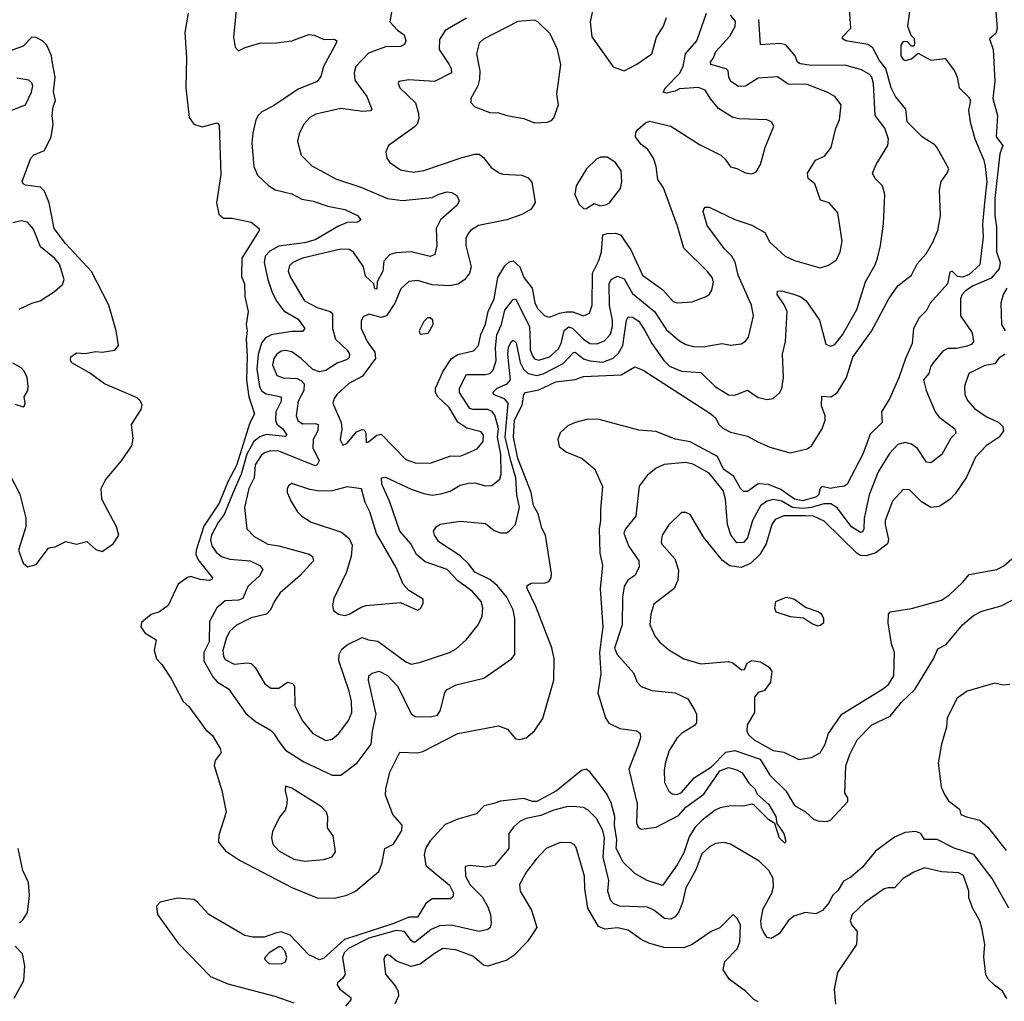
# Model space of a CAD drawing. Extents: x 1839239 to 1929705, y 762242 to 910352.
# Tile 246 of 256: x 1891028 to 1895650, y 834658 to 839265. Entities that reach past the tile are written whole.
import ezdxf

# ---------------------------------------------------------------- set-up
doc = ezdxf.new("R2010")
doc.units = 0

msp = doc.modelspace()

# ---------------------------------------------------------------- linework, layer by layer
at = {"layer": '0CON10XD'}
for points in [[(1891818.8, 839295), (1891802.5, 839205), (1891810.7, 839085), (1891808.4, 838945), (1891823.3, 838805), (1891845, 838774), (1891885, 838761.4), (1891955, 838780), (1891965, 838770), (1891971.7, 838538.3), (1891951.3, 838405), (1891962, 838352), (1891985, 838333.3), (1892025, 838333.1), (1892115, 838314.2), (1892152, 838285), (1892152.5, 838275), (1892070.4, 838145), (1892069.1, 838059.1), (1892083.8, 838025), (1892085.3, 837965), (1892101.1, 837895), (1892091.4, 837835), (1892096.4, 837806.4), (1892090.3, 837765), (1892096.5, 837685), (1892092.3, 837572.3), (1892104.2, 837494.2), (1892130, 837415), (1892108, 837372), (1892045, 837172.7), (1892004.8, 837095.2), (1891964.4, 836995), (1891892.9, 836887.1), (1891856.2, 836775), (1891854.8, 836755), (1891865, 836729.2), (1891932.5, 836645), (1891931.7, 836638.3), (1891916.8, 836633.2), (1891875, 836636.8), (1891831.7, 836651.7), (1891815, 836647.6), (1891771.1, 836615), (1891724.8, 836515.2), (1891685, 836485.7), (1891645, 836473.8), (1891600, 836435), (1891596.7, 836415), (1891615, 836386.5), (1891667.8, 836355), (1891658.9, 836305), (1891669.7, 836265), (1891695, 836238.8), (1891740, 836170), (1891795.2, 836065.2), (1891822.2, 836042.2), (1891901.6, 835931.6), (1891932.5, 835905), (1891969.6, 835845), (1891973.1, 835825), (1891945, 835788.6), (1891941.1, 835765), (1891976.8, 835646.8), (1891997.5, 835545), (1891963, 835437), (1891960.8, 835405), (1891994.7, 835364.7), (1892059.5, 835320.5), (1892305, 835192.3), (1892425, 835143.8), (1892505, 835141.5), (1892563.8, 835156.2), (1892604.7, 835175.3), (1892713.1, 835266.9), (1892727.5, 835302.5), (1892741.9, 835375), (1892782.7, 835395), (1892821.1, 835458.9), (1892822.7, 835485), (1892778.8, 835535), (1892745.5, 835625), (1892746.4, 835655), (1892765, 835733.8), (1892812.5, 835827.5), (1892894.6, 835824.6), (1892920.4, 835829.6), (1893084.6, 835915.4), (1893275, 835951.2), (1893317.5, 835935), (1893355, 835890), (1893375, 835886.2), (1893405, 835894.3), (1893445, 835927.5), (1893484.4, 835985), (1893535.7, 836164.3), (1893536.7, 836265), (1893526.5, 836316.5), (1893450.7, 836510.7), (1893410, 836595), (1893410.5, 836609.5), (1893429.5, 836620.5), (1893495, 836621.4), (1893511.9, 836628.1), (1893522.5, 836645), (1893524.4, 836665), (1893495.6, 836845), (1893478.7, 836878.7), (1893461.5, 836945), (1893440.3, 836985), (1893428.9, 837045), (1893407.6, 837102.4), (1893366.6, 837205), (1893345.5, 837305.5), (1893350.7, 837385), (1893386.2, 837455), (1893394.8, 837505), (1893402.9, 837515), (1893465, 837527.9), (1893545, 837565.9), (1893635, 837576.1), (1893675, 837590.9), (1893851.7, 837598.3), (1893915, 837636), (1893955, 837620.6), (1894272.9, 837415), (1894295.6, 837395), (1894310.5, 837365), (1894328.2, 837348.2), (1894365, 837329.5), (1894445, 837310), (1894493, 837283), (1894549.1, 837259.1), (1894645, 837231.8), (1894725, 837251.2), (1894745.3, 837264.7), (1894795, 837344), (1894809.1, 837385), (1894808.5, 837405), (1894792.3, 837452.3), (1894792.8, 837497.2), (1894835.3, 837494.7), (1894865.8, 837514.2), (1894910, 837585), (1894939.4, 837680.6), (1895026.5, 837803.5), (1895108.1, 837955), (1895150, 838015), (1895214, 838065), (1895241.1, 838118.9), (1895283.8, 838166.2), (1895315, 838220), (1895337.3, 838275), (1895350.9, 838345), (1895346.1, 838463.9), (1895353.3, 838505), (1895382.5, 838545), (1895390, 838565), (1895335, 838663.3), (1895325.6, 838675.6), (1895264.6, 838714.6), (1895194.6, 838784.6), (1895187.8, 838845), (1895139.2, 838905), (1895119.5, 838945), (1895093.3, 839035), (1895063.5, 839073.5), (1895032.6, 839132.6), (1895008.8, 839148.8), (1894905.7, 839165.7), (1894891.2, 839175), (1894890, 839185), (1894930, 839225), (1894922.5, 839335)], [(1895605.4, 839364.6), (1895617.1, 839222.9), (1895609.8, 839200.2), (1895580.8, 839175), (1895598.2, 839125), (1895605.2, 838975), (1895596.8, 838895), (1895617.6, 838815), (1895611.2, 838715), (1895643.4, 838675), (1895628.3, 838635), (1895604.9, 838425), (1895605.9, 838345), (1895613.2, 838293.2), (1895613.5, 838175), (1895630.9, 838125), (1895626.3, 838095), (1895587.8, 838052.2), (1895504.4, 838015), (1895468.4, 837991.6), (1895452.5, 837975), (1895444.5, 837955), (1895444.5, 837875), (1895498.5, 837795), (1895506, 837754), (1895497.3, 837742.7), (1895475, 837733.3), (1895425, 837721.6), (1895385, 837721.2), (1895360.7, 837709.3), (1895316.7, 837655), (1895303.5, 837635), (1895296.2, 837605), (1895270, 837575), (1895282.8, 837525), (1895325.4, 837425), (1895345, 837400), (1895417.1, 837345), (1895422, 837325), (1895399.6, 837300.4), (1895356.5, 837223.5), (1895305, 837185.6), (1895285, 837188.6), (1895241.9, 837251.9), (1895215, 837272), (1895185, 837280), (1895149.5, 837270.5), (1895110.6, 837229.4), (1895057.7, 837142.3), (1895015.6, 837034.4), (1894991.4, 836925), (1894991.1, 836875), (1894985, 836861.9), (1894975, 836858.8), (1894933, 836885), (1894865, 836974.1), (1894835, 836993), (1894803.2, 836993.2), (1894745.1, 836974.9), (1894705, 836970.1), (1894656, 836976), (1894605, 837004.9), (1894565, 837013), (1894535, 837004.4), (1894505, 836982.9), (1894468, 836915), (1894445, 836833.5), (1894425, 836811.5), (1894395, 836810), (1894367, 836847), (1894351.2, 836895), (1894340.7, 837015), (1894329.8, 837055), (1894265, 837135.9), (1894214.1, 837164.1), (1894188.2, 837178.2), (1894155.8, 837185.8), (1894052.6, 837177.4), (1894015, 837159.2), (1893973.8, 837126.2), (1893935.6, 837075), (1893919.6, 836935), (1893871.4, 836875), (1893864.4, 836855), (1893886.1, 836795), (1893933.9, 836725), (1893936.7, 836695), (1893915, 836655.5), (1893883.4, 836635), (1893865.3, 836605), (1893857.1, 836555), (1893856.2, 836425), (1893819.6, 836315), (1893833.1, 836285), (1893910.1, 836200.1), (1893926.9, 836155), (1893944.6, 836134.6), (1893995, 836116.4), (1894105.2, 836105.2), (1894165, 836076.8), (1894197, 836023)], [(1895214.5, 839375.5), (1895196, 839235), (1895211.7, 839191.7), (1895227, 839177), (1895228.3, 839151.7), (1895225, 839140), (1895215, 839140), (1895195, 839161.2), (1895175, 839162), (1895164.4, 839145), (1895164.4, 839095), (1895175, 839077.5), (1895185, 839073.3), (1895215, 839081.2), (1895245, 839107.5), (1895305, 839074.2), (1895372.3, 839082.3), (1895416, 839025), (1895428.8, 838995), (1895437.5, 838945), (1895482.7, 838902.7), (1895490.8, 838885), (1895481.4, 838838.6), (1895489.4, 838785), (1895511.2, 838705), (1895554.3, 838605), (1895560.3, 838575), (1895567.5, 838505), (1895558.6, 838421.4)], [(1892045.6, 839325), (1892032.3, 839182.3), (1892040, 839135), (1892055, 839118), (1892085.6, 839134.4), (1892155, 839154.4), (1892234.2, 839155.8), (1892305, 839165.5), (1892385, 839195.7), (1892412.3, 839192.3), (1892455, 839172), (1892505, 839173.3), (1892516.2, 839165), (1892513.8, 839155), (1892454.3, 839045.7), (1892441.7, 838998.3), (1892423.8, 838975), (1892335, 838938.8), (1892218.8, 838861.2), (1892165, 838832.3), (1892147.1, 838815), (1892136.2, 838795), (1892121.8, 838731.8), (1892118.1, 838685), (1892126.9, 838575), (1892144.2, 838535), (1892196.1, 838486.1), (1892226.6, 838466.6), (1892305, 838447.8), (1892352, 838422), (1892405, 838413.8), (1892475, 838389.3), (1892555, 838374), (1892613.8, 838345), (1892630, 838325), (1892615, 838314.2), (1892565, 838312.3), (1892525, 838295.8), (1892415, 838231.2), (1892365, 838218), (1892245, 838202), (1892202, 838178), (1892180.9, 838155), (1892175.8, 838125), (1892193, 838045), (1892213.5, 837985), (1892235, 837942.9), (1892267.9, 837897.9), (1892335, 837859.1), (1892367.1, 837815), (1892355, 837801.2), (1892305, 837801), (1892208.9, 837785), (1892180.3, 837769.7), (1892162.6, 837747.4), (1892147, 837693), (1892141.2, 837625), (1892153.8, 837543.8), (1892163.3, 837523.3), (1892185, 837508.3), (1892255.5, 837495), (1892255.2, 837475), (1892231, 837425), (1892229.1, 837385), (1892235.8, 837365.8), (1892263.3, 837345), (1892281.8, 837315), (1892275, 837308.2), (1892185, 837318.7), (1892155, 837307.8), (1892126.7, 837285), (1892093.5, 837225), (1892068, 837132), (1892027.9, 837042.1), (1891987.2, 836942.8), (1891959, 836905), (1891928.3, 836845), (1891923.7, 836823.7), (1891930.6, 836795), (1891950.8, 836765), (1891975.6, 836745), (1892015, 836733.3), (1892110, 836725), (1892155, 836703.3), (1892168.9, 836685), (1892153.1, 836655), (1892098.2, 836605), (1892075, 836548.2), (1892055, 836540), (1891992.5, 836537.5), (1891953.6, 836505), (1891919.2, 836440.8), (1891918.1, 836345), (1891892, 836295), (1891892.2, 836255), (1891935, 836180.6), (1891955, 836156.6), (1892008.5, 836125), (1892089.3, 836009.3), (1892135, 835971.8), (1892205, 835930.6), (1892222.9, 835912.9), (1892241.2, 835881.2), (1892276, 835836), (1892361.4, 835781.4), (1892495, 835719.7), (1892535, 835718.5), (1892612.8, 835777.2), (1892677.8, 835865), (1892683.5, 835925), (1892702.1, 836005), (1892664.6, 836165.4), (1892667.5, 836185), (1892682.4, 836197.6), (1892715, 836207.5), (1892755, 836186.6), (1892802.4, 836135), (1892865, 836006.5), (1892885, 835994.8), (1892955, 835993.5), (1892989.2, 836000.8), (1893003.8, 836025), (1893023.3, 836106.7), (1893035, 836121.9), (1893077.6, 836142.4), (1893207.5, 836175), (1893336.7, 836265), (1893352, 836285), (1893352, 836455), (1893344.7, 836495), (1893315.2, 836555), (1893269.9, 836609.9), (1893235, 836638.1), (1893165, 836672.6), (1893138.3, 836708.3), (1893095, 836749.1), (1892995.8, 836815), (1892975.8, 836845), (1892971.2, 836865), (1892983.3, 836885), (1893002.4, 836897.6), (1893095, 836911.8), (1893215, 836900.9), (1893255, 836867.5), (1893285, 836856.5), (1893313.2, 836856.8), (1893326.4, 836863.6), (1893355, 836896.2), (1893374.1, 836975), (1893361.7, 837035), (1893356.5, 837115), (1893333.3, 837195), (1893307.6, 837305), (1893321.5, 837465), (1893304.2, 837485), (1893254.8, 837504.8), (1893248.9, 837515), (1893269.6, 837535), (1893316.6, 837555), (1893331.6, 837575), (1893319, 837695), (1893323.1, 837726.9), (1893335, 837753.5), (1893345, 837760), (1893358, 837748), (1893376.6, 837656.6), (1893393.7, 837625), (1893415, 837604.9), (1893455, 837594.8), (1893485, 837602.1), (1893578.9, 837651.1), (1893627.4, 837702.6), (1893635, 837704.1), (1893675, 837672.4), (1893705, 837663.4), (1893765, 837658.1), (1893813.7, 837676.3), (1893839.7, 837700.3), (1893859.3, 837735), (1893875.8, 837854.2), (1893885, 837870), (1893905, 837868.9), (1893935, 837850), (1893963.5, 837803.5), (1893995, 837745.4), (1894051.8, 837665), (1894078.5, 837638.5), (1894135, 837615.7), (1894225, 837608.9), (1894293, 837543), (1894355, 837503.8), (1894385, 837503.3), (1894445, 837525.6), (1894495, 837491.9), (1894537.3, 837482.7), (1894565, 837486.2), (1894595.6, 837514.4), (1894606.4, 837533.6), (1894613.9, 837586.1), (1894608.9, 837695), (1894622.4, 837755), (1894631.1, 837895), (1894617.1, 837927.1), (1894584.4, 837975), (1894585, 837990), (1894605, 837991.9), (1894665, 837975.5), (1894695, 837963.5), (1894720, 837945), (1894782.7, 837855), (1894812.3, 837742.3), (1894835, 837732), (1894855, 837740.8), (1894890.4, 837785), (1894957.8, 837905), (1894999.2, 838035), (1895044.4, 838115), (1895054.1, 838145.9), (1895069.1, 838205), (1895082.6, 838307.4), (1895089.4, 838445), (1895077.5, 838485), (1895041.7, 838521.7), (1895031.4, 838545), (1895048.1, 838585), (1895102.5, 838675), (1895106.4, 838703.6), (1895088.5, 838755), (1895044.4, 838814.4), (1895036.5, 838965), (1895027.4, 838995), (1895015, 839009.6), (1894979.3, 839029.3), (1894901.5, 839051.5), (1894745, 839050), (1894691.7, 839058.3), (1894680, 839065), (1894667.5, 839095), (1894625, 839147.4), (1894595, 839153.3), (1894505, 839146.7), (1894498.1, 839265)], [(1892775, 839310), (1892766, 839255), (1892801.1, 839215), (1892832.9, 839192.9), (1892840, 839165), (1892835, 839148.8), (1892815, 839139.5), (1892745, 839138), (1892665, 839107.3), (1892606.4, 839045), (1892598.1, 839015), (1892601.4, 838981.4), (1892657.3, 838905), (1892681.2, 838845), (1892675, 838836.7), (1892636.9, 838833.1), (1892535, 838847.4), (1892418.8, 838821.2), (1892390, 838805), (1892361.9, 838775), (1892340.2, 838729.8), (1892332.2, 838695), (1892348.7, 838628.7), (1892398.8, 838578.8), (1892515, 838516.4), (1892629, 838479), (1892755, 838425.8), (1892825, 838416.8), (1892965, 838429.6), (1892995, 838445.5), (1893035, 838456.4), (1893055, 838453.1), (1893079.3, 838439.3), (1893090.8, 838415), (1893081.4, 838395), (1893004.1, 838325.9), (1892982.7, 838285), (1892986.8, 838205), (1892977, 838163), (1892955, 838152.9), (1892865, 838174.8), (1892795, 838171.1), (1892765, 838162.7), (1892737.9, 838132.1), (1892733.1, 838085), (1892705.7, 838035), (1892705, 838000.8), (1892695, 838001.2), (1892690, 838025), (1892651.2, 838061.2), (1892641.1, 838105), (1892595, 838173.3), (1892575, 838186.2), (1892535, 838187.8), (1892355.9, 838145.9), (1892310, 838125), (1892295, 838110.6), (1892288.9, 838085), (1892297.3, 838057.3), (1892365, 837944.6), (1892425, 837914.1), (1892485, 837895.2), (1892495.9, 837885.9), (1892495.6, 837815.6), (1892510, 837765), (1892565, 837713.9), (1892576.6, 837695), (1892575, 837680), (1892565, 837670.3), (1892517.7, 837652.3), (1892465, 837618.1), (1892435, 837611.4), (1892403.4, 837623.4), (1892350, 837675), (1892305, 837705.9), (1892275, 837712), (1892255, 837708.9), (1892235, 837695.5), (1892221.1, 837675), (1892215.3, 837645), (1892235.3, 837595.3), (1892265, 837584.7), (1892330.8, 837580.8), (1892350.5, 837570.5), (1892363.2, 837555), (1892362.3, 837525), (1892335, 837474.2), (1892325.3, 837405), (1892334, 837384), (1892355, 837368.2), (1892415, 837370), (1892429.1, 837365), (1892428, 837335), (1892405.5, 837294.5)], [(1892955, 837183.8), (1893052.2, 837217.8), (1893095, 837215.6), (1893118.8, 837225), (1893175, 837251.4), (1893204.4, 837285), (1893205.5, 837314.5), (1893195, 837330), (1893127.5, 837347.5), (1893085.2, 837375.2), (1893044.1, 837444.1), (1892990.2, 837495), (1892980.2, 837515), (1892979.7, 837535), (1893015.2, 837615), (1893054.6, 837675.4), (1893085, 837693.5), (1893158.6, 837711.4), (1893182.2, 837735), (1893192.6, 837787.4), (1893215.3, 837835.3), (1893226.4, 837895), (1893254.7, 837955), (1893272.6, 838055), (1893305, 838110), (1893325, 838128.9), (1893345, 838133.8), (1893375.6, 838105), (1893394.2, 838055), (1893434.4, 838005), (1893446, 837936), (1893459.4, 837909.4), (1893493.6, 837875), (1893515, 837868.2), (1893561.9, 837888.1), (1893595, 837894.1), (1893625, 837893.7), (1893675, 837875.5), (1893702.9, 837887.1), (1893714.7, 837925), (1893717.1, 838075), (1893746.8, 838135), (1893759, 838175), (1893765, 838254.3), (1893785, 838262), (1893825, 838263.3), (1893848.6, 838255), (1893896.9, 838185), (1893951.1, 838065), (1894046.4, 837996.4), (1894095, 837942.5), (1894115, 837935.6), (1894185, 837940.8), (1894250, 837965), (1894265, 837975.6), (1894277.1, 837995), (1894284.5, 838035), (1894279.1, 838055), (1894255.6, 838085), (1894145, 838192), (1894116, 838296), (1894049.5, 838475), (1894023.2, 838515), (1894015.4, 838575), (1894002.9, 838615), (1893977.3, 838655), (1893945, 838679.6), (1893918.2, 838715), (1893920, 838735), (1893930.2, 838749.8), (1893965, 838780.5), (1893985, 838788.2), (1894085, 838764.5), (1894219.5, 838679.5), (1894318.8, 838628.8), (1894340.3, 838610.3), (1894365, 838573.8), (1894395, 838566.7), (1894435, 838546.2), (1894465, 838541.2), (1894485, 838550), (1894505.6, 838584.4), (1894526.9, 838665), (1894568, 838765), (1894556.7, 838785), (1894535, 838794), (1894405, 838799.4), (1894375, 838805.6), (1894308.6, 838848.6), (1894272.2, 838892.2), (1894245, 838933.8), (1894215, 838946.9), (1894125, 838940.4), (1894105, 838929.4), (1894065, 838920.5), (1894048.8, 838925), (1894059.5, 838945), (1894125, 839012.2), (1894142.1, 839045), (1894153.3, 839105), (1894206.7, 839165), (1894252.5, 839295)], [(1893721.7, 839328.3), (1893706.2, 839255), (1893713.8, 839185), (1893813.4, 839043.4), (1893865, 839024.4)], [(1892405.5, 837294.5), (1892404.8, 837255), (1892434.5, 837195), (1892425, 837175.3), (1892415, 837170.4), (1892245, 837240), (1892205, 837241.4), (1892177.5, 837232.5), (1892160.8, 837219.2), (1892133.9, 837175), (1892128.4, 837115), (1892103.7, 837065), (1892083.6, 836975), (1892094.4, 836875), (1892128.8, 836838.8), (1892192.8, 836802.8), (1892245, 836796), (1892386.3, 836756.3), (1892403.1, 836745), (1892406.7, 836725), (1892345, 836656.7), (1892250.9, 836575), (1892223.6, 836536.4), (1892205.4, 836495), (1892186.2, 836475), (1892115, 836457.5), (1892046.1, 836423.9), (1892015, 836395.5), (1891999.3, 836365), (1891982.2, 836305), (1891985, 836276.7), (1891992.6, 836262.6), (1892035, 836240.9), (1892095, 836246.4), (1892115, 836242.7), (1892133.9, 836225), (1892178.6, 836148.6), (1892207.1, 836127.1), (1892245, 836128.2), (1892285, 836155.6), (1892310, 836150), (1892318.2, 836135), (1892319.1, 836045), (1892355, 835974), (1892404, 835915), (1892465, 835881.9), (1892495, 835887.5), (1892526, 835915), (1892572, 835975), (1892587.4, 836012.6), (1892585.6, 836064.4), (1892575, 836113.3), (1892526.2, 836256.2), (1892528.4, 836285), (1892539.7, 836310.3), (1892565, 836330.7), (1892635, 836366), (1892665, 836354.7), (1892708.8, 836348.8), (1892780.5, 836295), (1892840.6, 836250.6), (1892865, 836240.4), (1892905, 836247.3), (1893045, 836294.5), (1893077.3, 836312.7), (1893125, 836355.7), (1893180.6, 836425), (1893199.1, 836465), (1893202.1, 836505), (1893194.5, 836535), (1893152.4, 836582.4), (1893085, 836631.4), (1893035, 836684.2), (1892931, 836721), (1892890.9, 836755), (1892864.1, 836804.1), (1892811.8, 836865), (1892763.3, 837005), (1892727.9, 837085), (1892725.7, 837114.3), (1892745, 837118.5), (1892865, 837061.8), (1892925, 837041.1), (1892965, 837034), (1893005, 837039.6), (1893048, 837052), (1893095, 837080.4), (1893135, 837090), (1893165, 837091.1), (1893215, 837076.9), (1893245, 837078.2), (1893282.2, 837107.8), (1893288.2, 837131.8), (1893286.4, 837225), (1893271.6, 837305), (1893275.7, 837345.7), (1893258.6, 837408.6), (1893245.7, 837425.7), (1893225.2, 837435.2), (1893155.2, 837435.2), (1893140.4, 837440.4), (1893092.7, 837515), (1893092.4, 837535), (1893125, 837600), (1893215, 837599), (1893235.5, 837604.5), (1893250.2, 837619.8), (1893264.8, 837665), (1893261.7, 837725), (1893267.7, 837785), (1893289.5, 837835), (1893305, 837901.5), (1893345, 837951.9), (1893355, 837954), (1893420.7, 837825), (1893424, 837744), (1893423.9, 837715), (1893435, 837686.4), (1893445, 837673.5), (1893465, 837666.3), (1893515, 837681.9), (1893555, 837718.8), (1893570.2, 837745), (1893583.9, 837806.1), (1893605, 837823.9), (1893625, 837815.7), (1893675, 837764.8), (1893705, 837745.2), (1893737.1, 837742.9), (1893773.1, 837756.9), (1893801.5, 837788.5), (1893811.1, 837825), (1893810.8, 837855), (1893796.2, 837923.8), (1893794.8, 838025), (1893805, 838045.6), (1893835, 838061.1), (1893865, 838048.4), (1893905, 837980), (1894007.2, 837895), (1894065, 837809.2), (1894125, 837756.9), (1894155, 837740.4), (1894190.9, 837730.9), (1894235, 837728.9), (1894325, 837745.7), (1894365, 837738), (1894415, 837743.8), (1894435, 837756.2), (1894448.6, 837775), (1894461.5, 837828.5), (1894473.3, 837875), (1894463.3, 837925), (1894400.8, 838065), (1894386.9, 838126.9), (1894371.2, 838155), (1894335, 838191.6), (1894255, 838299.2), (1894236.9, 838365), (1894239.2, 838375), (1894245.8, 838384.2), (1894265, 838385.6), (1894385, 838326.8), (1894465, 838301.1), (1894526, 838266), (1894549.9, 838219.9), (1894622, 838155), (1894665, 838134.5), (1894785, 838100.8), (1894825, 838112), (1894863, 838137), (1894880, 838175), (1894888.9, 838225), (1894868.9, 838358.9), (1894828, 838405), (1894787.3, 838417.3), (1894760.6, 838495), (1894729.5, 838519.5), (1894726, 838545), (1894764.2, 838605), (1894806.4, 838623.6), (1894837.5, 838665), (1894859.4, 838755), (1894877.1, 838795), (1894884.2, 838865), (1894855, 838904), (1894822.4, 838922.4), (1894725, 838961.1), (1894635, 838962.5), (1894585, 838996.9), (1894495, 838990.9), (1894435, 838952.9), (1894401.5, 838951.5), (1894366.7, 838975), (1894356.5, 838995), (1894353.3, 839025), (1894345, 839034.4), (1894272.7, 839055), (1894270.3, 839065), (1894285.3, 839085), (1894296.3, 839115), (1894362, 839188), (1894386.8, 839233.2), (1894387.9, 839257.9), (1894365, 839286)], [(1893125, 839271.4), (1893025, 839214.4), (1892998.6, 839171.4), (1892996.5, 839125), (1893043.9, 839055), (1893053.8, 839035), (1893054.4, 839015), (1892975, 838974.3), (1892855, 838982.5), (1892807.5, 838975), (1892804, 838965), (1892812, 838945), (1892885.6, 838875), (1892900, 838825), (1892901.1, 838798.9), (1892893.2, 838775), (1892880, 838760), (1892758.8, 838675), (1892746, 838645), (1892750.8, 838615), (1892766, 838595), (1892815, 838560.6), (1892875, 838548.5), (1892925, 838557.1), (1893105, 838617.7), (1893165, 838633.6), (1893185, 838633.3), (1893205, 838618.6), (1893241.7, 838571.7), (1893275, 838547.5), (1893295, 838540), (1893385, 838535.5), (1893415, 838522.9), (1893432.6, 838502.6)], [(1893445, 838781.2), (1893505, 838783.8), (1893525, 838791.2), (1893535.7, 838804.3), (1893557.1, 838865), (1893549.2, 838915), (1893568.1, 839055), (1893552.5, 839125), (1893518.3, 839198.3), (1893460, 839255), (1893445, 839262.5), (1893366.4, 839256.4), (1893205, 839173.3), (1893185, 839154), (1893172.7, 839105), (1893187.8, 839025), (1893186.7, 838985), (1893178.8, 838955), (1893145.7, 838895), (1893145.8, 838875.8), (1893165, 838856), (1893235, 838828.9), (1893275, 838827.5), (1893314.5, 838814.5), (1893395, 838801.1), (1893445, 838781.2)], [(1893865, 839024.4), (1893925, 839055.4), (1893995.7, 839105), (1894016.8, 839183.2), (1894050, 839235), (1894064, 839275)], [(1890978.9, 837135), (1891028.5, 837038.5), (1891057, 836925), (1891056.7, 836885), (1891022.1, 836775), (1891044, 836714), (1891065, 836697.1), (1891105, 836708), (1891162.5, 836785), (1891172, 836788), (1891195, 836791.2), (1891245, 836815.6), (1891295, 836802.7), (1891343.6, 836816.4), (1891385, 836778.4), (1891415, 836768.9), (1891466.2, 836805), (1891493.1, 836845), (1891481.6, 836885), (1891413.1, 837015), (1891410, 837065), (1891430, 837105), (1891505.3, 837195), (1891554.5, 837265.5), (1891560.9, 837299.1), (1891553.2, 837365), (1891598.7, 837435), (1891603.5, 837455), (1891595.5, 837475), (1891579.9, 837489.9), (1891425.7, 837555.7), (1891355, 837607.9), (1891272, 837655), (1891266.2, 837665), (1891268.3, 837681.7), (1891295, 837702), (1891335, 837698.1), (1891385, 837707.8), (1891415.5, 837704.5), (1891475, 837714.3), (1891491.1, 837735), (1891480.9, 837805), (1891446.7, 837925), (1891365, 838083.4), (1891243.1, 838215), (1891190, 838285), (1891165.6, 838405.6), (1891145, 838460.6), (1891125, 838479.5), (1891055, 838488.8), (1891044.1, 838494.1), (1891040, 838505), (1891080, 838615), (1891095, 838630), (1891145, 838650.8), (1891175.8, 838715), (1891185.6, 838775), (1891179.6, 838815), (1891184.7, 838855), (1891196, 838885), (1891186.1, 838926.1), (1891194.5, 838995), (1891180, 839070), (1891177.3, 839095), (1891155.9, 839145.9), (1891135.4, 839165.4), (1891105, 839181.9), (1891085, 839182.1), (1891045, 839140), (1890985, 839118)], [(1890975, 838834.4), (1891055, 838865.7), (1891083.5, 838925), (1891089.4, 838955), (1891085, 838968.8), (1891070.7, 838980.7), (1891015, 838990.9)], [(1893685, 838376.7), (1893695, 838383.8), (1893725, 838402.5), (1893755, 838391.5), (1893783.2, 838396.8), (1893796, 838405), (1893847.6, 838472.4), (1893854.4, 838505), (1893851.1, 838555), (1893825.6, 838595), (1893785, 838619.6), (1893755, 838619.2), (1893735, 838610), (1893689.1, 838565), (1893640, 838485), (1893634.3, 838445), (1893655, 838397.5), (1893675, 838378.8), (1893685, 838376.7)], [(1893432.6, 838502.6), (1893447.2, 838407.2), (1893429.7, 838375), (1893385, 838350), (1893315, 838326), (1893181.3, 838298.7), (1893144.7, 838275.3), (1893131.1, 838258.9), (1893122.5, 838237.5), (1893122.1, 838205), (1893147.5, 838105), (1893139.2, 838075), (1893115.9, 838044.1), (1893085, 838023.3), (1893045, 838015.7), (1892965, 838019.7), (1892895, 838040), (1892855, 838036.4), (1892817.7, 838002.3), (1892789.7, 837935), (1892750.5, 837875), (1892725, 837867.6), (1892666.5, 837883.5), (1892640.3, 837869.7), (1892630.6, 837849.4), (1892630.5, 837815), (1892659.6, 837755), (1892695.8, 837705), (1892697.5, 837675), (1892637.9, 837592.1), (1892573.2, 837556.8), (1892517.1, 837505), (1892503.7, 837486.3), (1892498.1, 837465), (1892536.7, 837375), (1892540, 837345), (1892532.5, 837292.5), (1892545, 837267.5), (1892565, 837276.7), (1892609.4, 837330.6), (1892635, 837342), (1892645, 837339.2), (1892652.9, 837325), (1892655, 837281.2), (1892665, 837282.9), (1892705, 837315.6), (1892725, 837318.9), (1892840.5, 837200.5), (1892885, 837184.7), (1892955, 837183.8)], [(1895558.6, 838421.4), (1895548, 838305), (1895550.7, 838245), (1895535.4, 838115), (1895485, 838069.1), (1895455, 838055.8), (1895429.7, 838059.7), (1895405, 838084), (1895395, 838080), (1895382.7, 838025), (1895302.2, 837935), (1895285, 837900), (1895250, 837865), (1895223.8, 837815), (1895218, 837745), (1895185.5, 837674.5), (1895155, 837583.3), (1895111.2, 837485), (1895073.3, 837425), (1895076.7, 837375), (1895020.9, 837319.1), (1894985.5, 837225), (1894912.5, 837085), (1894900, 837075), (1894855, 837069.3), (1894833.9, 837063.9), (1894795, 837074), (1894785.2, 837064.8), (1894778.1, 837035), (1894768.1, 837025), (1894705, 837006.2), (1894665, 837014.1), (1894600.5, 837060.5), (1894542.7, 837082.7), (1894495, 837086.4), (1894445, 837051.1), (1894425, 837050.6), (1894411.1, 837065), (1894380.9, 837120.9), (1894331.4, 837155), (1894304.4, 837214.4), (1894175, 837283.8), (1894105, 837296.5), (1894015, 837332.7), (1893935, 837338.6), (1893747.9, 837387.9), (1893695, 837389.7), (1893635, 837374.7), (1893601.5, 837358.5), (1893564.7, 837325.3), (1893554.5, 837295), (1893560.9, 837260.9), (1893594.2, 837235), (1893638.3, 837218.3), (1893668.9, 837205), (1893727.8, 837155), (1893763.4, 837073.4), (1893753.8, 836966.2), (1893755.2, 836915), (1893747.9, 836875), (1893750.7, 836760.7), (1893764.5, 836704.5), (1893753.4, 836593.4), (1893764.7, 836414.7), (1893750.4, 836295), (1893755.9, 836195), (1893742.4, 836105), (1893778.5, 835988.5), (1893793.2, 835963.2), (1893845, 835937.8), (1893925, 835927.1), (1893940.8, 835915), (1893941.9, 835895), (1893930, 835855), (1893887, 835747), (1893925.8, 835585), (1893922.8, 835495), (1893931.5, 835475), (1893945, 835465.6), (1894015, 835475.3), (1894120, 835530), (1894155, 835569.1), (1894239.6, 835630.4), (1894315, 835739), (1894355.9, 835755.9), (1894394.4, 835744.4), (1894419.7, 835729.7), (1894450.9, 835680.9), (1894478.6, 835655), (1894490.6, 835630.6), (1894545, 835581.5), (1894577.9, 835525), (1894581.7, 835491.7), (1894615, 835446), (1894625, 835410), (1894619.5, 835400.5), (1894595, 835424), (1894573, 835493), (1894545, 835510), (1894475, 835580), (1894465, 835583.8), (1894425, 835574.3), (1894365, 835575.6), (1894315.8, 835565.8), (1894292.5, 835555), (1894231.9, 835508.1), (1894196.8, 835473.2), (1894170.9, 835429.1), (1894145.3, 835355), (1894115, 835298.9), (1894045, 835201.9), (1893973.3, 835225), (1893915, 835257.5), (1893861.4, 835311.4), (1893828.3, 835375), (1893830.8, 835415), (1893819.6, 835485), (1893821.5, 835525), (1893805, 835588.9), (1893785, 835628.9), (1893751.8, 835675), (1893705, 835734.4), (1893687.3, 835747.3), (1893665, 835740.9), (1893547.2, 835645), (1893455, 835596), (1893435, 835595.6), (1893395, 835609.1), (1893285, 835596.7), (1893253, 835587), (1893208.8, 835575), (1893171.7, 835538.3), (1893085, 835513.1), (1893025, 835487.1), (1892955, 835410.5), (1892932.2, 835375), (1892926, 835345), (1892933.9, 835295), (1893045, 835203.3), (1893064.4, 835165), (1893061.1, 835148.9), (1893050.6, 835139.4), (1892965, 835138.2), (1892935, 835116.7), (1892895, 835052.5), (1892855, 835052.2), (1892785, 835023.2), (1892552.3, 834947.7), (1892455, 834860.9), (1892435, 834852.9), (1892385, 834875.4), (1892298, 834968), (1892255.8, 834984.2), (1892228.3, 834978.3), (1892175, 834959.6), (1892121.8, 834958.2), (1892085, 834966), (1891915.3, 835065), (1891861.6, 835125), (1891845, 835135.1), (1891768.3, 835141.7), (1891686.7, 835123.3), (1891670, 835105), (1891675.4, 835065), (1891771.2, 834931.2), (1891924.2, 834774.2), (1892005, 834740.4), (1892225, 834681.8), (1892315, 834651.5)], [(1891025, 837905.6), (1891085, 837934.3), (1891123.3, 837945), (1891191.1, 837988.9), (1891228.3, 838021.7), (1891237.1, 838045), (1891215, 838116.9), (1891191.5, 838145), (1891125, 838199.5), (1891092.3, 838282.3), (1891064.7, 838314.7), (1891035, 838321.1), (1890995, 838311.2)], [(1895661.2, 838005), (1895645.3, 837974.7), (1895634.5, 837935), (1895636.8, 837835), (1895653.8, 837803.8)], [(1892908.3, 837788.3), (1892945, 837793.3), (1892968.8, 837835), (1892967.5, 837855), (1892955, 837866.2), (1892942.5, 837865), (1892925, 837848.8), (1892903.8, 837805), (1892908.3, 837788.3)], [(1895653.6, 837695), (1895624, 837676), (1895605, 837649.4), (1895558.9, 837641.1), (1895484, 837605), (1895463.6, 837545), (1895464.5, 837505.5), (1895477.5, 837477.5), (1895509.9, 837439.9), (1895565, 837402.5), (1895624.7, 837374.7), (1895642.5, 837355), (1895646.7, 837335), (1895625.6, 837305), (1895565, 837264.6), (1895515, 837211.1), (1895472.3, 837117.7), (1895420.1, 837039.9), (1895395, 837012.5), (1895345, 836980.4), (1895305.3, 836975.3), (1895261.9, 837001.9), (1895205, 837058.6), (1895175, 837060), (1895125, 837005.7), (1895090.6, 836915), (1895090, 836895), (1895106.4, 836825), (1895101.5, 836805), (1895046.8, 836763.2), (1895001.3, 836748.7), (1894975, 836749.7), (1894959, 836759), (1894805, 836910.6), (1894754.8, 836934.8), (1894716, 836936), (1894615, 836935.6), (1894575, 836919.3), (1894559.4, 836895), (1894532.1, 836805), (1894502.5, 836755), (1894458.1, 836711.9), (1894415, 836693.4), (1894361.9, 836701.9), (1894326.7, 836726.7), (1894239.2, 836835), (1894175, 836942.5), (1894155, 836952), (1894135, 836951.2), (1894075, 836894.2), (1894044.4, 836845), (1894038.9, 836815), (1894043.1, 836803.1), (1894103.8, 836733.8), (1894121.1, 836681.1), (1894118.2, 836635), (1894100, 836595), (1894005, 836521.2), (1893990, 836475), (1893985.6, 836425), (1894010.7, 836370.7), (1894032, 836345), (1894075, 836308.1), (1894146, 836265), (1894225, 836241.8), (1894355, 836253.3), (1894375, 836246.6), (1894416.6, 836213.4), (1894430, 836215), (1894442.3, 836245), (1894465, 836258), (1894505, 836250.4), (1894546.7, 836226.7), (1894558.5, 836205), (1894552.1, 836155), (1894525, 836116.9), (1894495, 836107.5), (1894477.9, 836085), (1894477.1, 836012.9), (1894443.1, 835955), (1894440.8, 835925), (1894448.7, 835908.7), (1894475.7, 835885), (1894565, 835835.6), (1894615, 835826.9), (1894685, 835792.5), (1894745, 835802.7), (1894785, 835823.5), (1894809.1, 835865), (1894825.5, 835915), (1894887.1, 836005), (1895077.8, 836122.2), (1895105.8, 836144.2), (1895131.9, 836185), (1895134.3, 836295), (1895120.6, 836335), (1895104.4, 836434.4), (1895105.8, 836474.2), (1895113.8, 836485), (1895215, 836501.9), (1895355, 836540.9), (1895392.2, 836565), (1895455, 836624.5), (1895485, 836661.5), (1895615, 836684.6), (1895648.3, 836701.7), (1895685.9, 836734.1)], [(1891005, 837460), (1891045, 837447.5), (1891049.3, 837450.7), (1891053.3, 837465), (1891048.8, 837495), (1891066, 837524), (1891068, 837545), (1891062.5, 837585), (1891049.2, 837615), (1891035, 837630.8), (1890995, 837652.9)], [(1892555, 836468), (1892575, 836474.3), (1892631.7, 836508.3), (1892655, 836515.6), (1892815, 836528.8), (1892895, 836493.3), (1892909.3, 836500.7), (1892922.5, 836525), (1892922.5, 836545), (1892855, 836586.2), (1892828, 836615), (1892795, 836693.8), (1892702.9, 836852.9), (1892671.5, 836955), (1892649.6, 836999.6), (1892633.1, 837063.1), (1892565, 837072), (1892495, 837053.1), (1892435, 837052.3), (1892390, 837060), (1892305, 837087.5), (1892290.6, 837079.4), (1892284, 837065), (1892284, 837045), (1892303, 837003), (1892332, 836955), (1892352, 836935), (1892396.4, 836906.4), (1892539.2, 836859.2), (1892575, 836830), (1892588.2, 836798.2), (1892584.7, 836745), (1892561.2, 836668.8), (1892502.4, 836547.6), (1892496.2, 836515), (1892501.7, 836491.7), (1892524.1, 836474.1), (1892555, 836468)], [(1894197, 836023), (1894205.3, 836005), (1894205.2, 835964.8), (1894195, 835951.8), (1894135, 835914.6), (1894114, 835895), (1894076.8, 835835), (1894059.5, 835780.5), (1894052.9, 835745), (1894055.4, 835685.4), (1894074.7, 835644.7), (1894091.5, 835631.5), (1894115, 835629.2), (1894135, 835637.3), (1894193.5, 835706.5), (1894275, 835758.4), (1894342.3, 835827.7), (1894385, 835835.7), (1894504.6, 835794.6), (1894549.3, 835719.3), (1894623.9, 835645), (1894665, 835576.4), (1894716.4, 835546.4), (1894755, 835512.9), (1894775, 835504.2), (1894818.3, 835501.7), (1894835, 835510), (1894915.6, 835595), (1894915, 835612.5), (1894901.1, 835635), (1894906.7, 835763.3), (1894925, 835816.7), (1894959.2, 835885), (1895027.8, 835955), (1895115, 835995.4), (1895167.9, 836062.1), (1895229.4, 836120.6), (1895317.3, 836265), (1895338.3, 836311.7), (1895377.3, 836332.7), (1895454.2, 836425), (1895505, 836468.6), (1895545, 836489.2), (1895635, 836513.3), (1895745, 836570.6)], [(1894775, 836420), (1894785, 836422.5), (1894802.5, 836435), (1894802.5, 836455), (1894792.5, 836475), (1894776.1, 836486.1), (1894716.4, 836506.4), (1894665, 836543.3), (1894645, 836550), (1894625, 836552.5), (1894576.7, 836533.3), (1894571.2, 836505), (1894577.5, 836485), (1894645, 836464), (1894708, 836458), (1894749.3, 836429.3), (1894775, 836420)], [(1895675.4, 836145.4), (1895645, 836141.8), (1895605, 836151.5), (1895475, 836113.1), (1895429.2, 836080.8), (1895382.3, 835987.7), (1895379.1, 835945), (1895354.5, 835865), (1895340, 835775), (1895353.6, 835665), (1895369.2, 835629.2), (1895388.2, 835598.2), (1895439.1, 835559.1), (1895446.2, 835535), (1895473.3, 835523.3), (1895535, 835507.5), (1895572.5, 835475), (1895659.1, 835365)], [(1892365.6, 835315.6), (1892455, 835323.3), (1892495, 835336), (1892511.2, 835358.8), (1892499.4, 835435), (1892472.4, 835472.4), (1892474.3, 835524.3), (1892468.1, 835545), (1892445, 835570.4), (1892305, 835658), (1892275, 835667.5), (1892274, 835645), (1892283.8, 835605), (1892280, 835575), (1892273.8, 835555), (1892247.3, 835522.7), (1892214.3, 835455), (1892210, 835425), (1892215.8, 835395), (1892243.7, 835363.7), (1892315, 835325.6), (1892365.6, 835315.6)], [(1895671.9, 835095), (1895592.3, 835235), (1895507, 835347), (1895415, 835376.5), (1895335, 835417.9), (1895275, 835416.7), (1895258.8, 835445), (1895235, 835454.5), (1895185, 835450.5), (1895135, 835427.6), (1895045, 835362.7), (1894985, 835288.1), (1894930.2, 835239.8), (1894895, 835222), (1894869.9, 835180.1), (1894844.3, 835155), (1894828.2, 835121.8), (1894795.8, 835084.2), (1894765, 835068), (1894715, 835074.3), (1894662.6, 835057.4), (1894634.8, 835035.2), (1894592.8, 834975), (1894555, 834951.9), (1894537.5, 834957.5), (1894520.9, 834980.9), (1894510.4, 835005), (1894507.4, 835035), (1894518.3, 835091.7), (1894558.9, 835165), (1894566.7, 835195), (1894565.3, 835234.7), (1894545, 835272.2), (1894500, 835315), (1894365, 835395.4), (1894335, 835402.7), (1894295, 835398.9), (1894266.6, 835383.4), (1894229.9, 835350.1), (1894202, 835275), (1894168.5, 835215), (1894155, 835190), (1894138.7, 835121.3), (1894121.5, 835078.5), (1894105.4, 835055), (1894085, 835042.7), (1894055, 835046.8), (1894005, 835086.2), (1893975, 835099.1), (1893844.8, 835104.8), (1893817.8, 835115), (1893802, 835132), (1893788.3, 835175), (1893793.1, 835225), (1893767.3, 835335), (1893772.7, 835425), (1893765, 835460), (1893735.2, 835515.2), (1893695, 835556.1), (1893675, 835566.7), (1893625, 835572.5), (1893595, 835570.7), (1893535, 835554.7), (1893475, 835530.3), (1893405, 835515.3), (1893377.1, 835502.9), (1893345.5, 835475), (1893324.6, 835445), (1893324, 835375), (1893256.2, 835295), (1893215, 835288.1), (1893142.5, 835295), (1893118.8, 835291.2), (1893120, 835245), (1893142.9, 835205), (1893198.7, 835148.7), (1893225, 835100.6), (1893237.7, 835065), (1893241.9, 835025), (1893236.1, 835005), (1893225.7, 834994.3), (1893185, 834984.8), (1893053.3, 835015), (1892998.5, 835011.5), (1892960, 834995), (1892884.7, 834934.7), (1892875, 834934.7), (1892865, 834943.9), (1892835, 834986.1), (1892795, 834989.9), (1892667, 834955), (1892571.8, 834905), (1892550.6, 834885), (1892543.9, 834863.9), (1892555.4, 834785), (1892545, 834766.7), (1892519.2, 834745), (1892517.5, 834735), (1892530.8, 834715), (1892582.5, 834675), (1892582.1, 834665), (1892557.5, 834635)], [(1891027.5, 835025), (1891045, 835041.1), (1891064.7, 835075), (1891074.6, 835155), (1891069.6, 835215), (1891042.5, 835272.5), (1891020, 835375)], [(1894495, 834655.8), (1894475, 834665.8), (1894435, 834705.8), (1894360.2, 834760.2), (1894330.8, 834805), (1894338.8, 834845), (1894395.3, 834904.7), (1894408.9, 834935), (1894412, 835015), (1894398, 835045), (1894377.5, 835065), (1894315, 835002.5), (1894273.8, 834985), (1894185, 834924.4), (1894145, 834909.2), (1894051.2, 834911.2), (1893980.7, 834930.7), (1893945, 834948.6), (1893885, 834992), (1893835, 835002), (1893775, 834996), (1893745, 835008.8), (1893694.7, 835095), (1893681.1, 835185), (1893680, 835245), (1893640.4, 835380.4), (1893632.7, 835392.7), (1893615, 835402.2), (1893565, 835403.5), (1893500, 835375), (1893452.2, 835325), (1893406.7, 835265), (1893374.1, 835205.9), (1893376.7, 835175), (1893430.4, 835085), (1893456, 835005), (1893411.3, 834938.7), (1893347.4, 834872.6), (1893315, 834851.1), (1893225, 834823.3), (1893205, 834828.1), (1893155, 834869.1), (1893075, 834899.3), (1893015, 834906.3), (1892975, 834882.7), (1892907.8, 834832.2), (1892865, 834821.1), (1892796.9, 834846.9), (1892765, 834873.3), (1892753.9, 834876.1), (1892741.7, 834868.3), (1892736.7, 834855), (1892745.4, 834785.4), (1892790.6, 834730.6), (1892804.3, 834705), (1892805.7, 834684.3), (1892788.8, 834645)], [(1895661.2, 834671.2), (1895640.8, 834705), (1895604, 834734), (1895572.8, 834762.8), (1895563.1, 834783.1), (1895553.4, 834866.6), (1895558.2, 834925), (1895546.7, 834995), (1895534.4, 835035), (1895502.8, 835092.8), (1895483.6, 835143.6), (1895483.1, 835175), (1895458.3, 835248.3), (1895435, 835260.8), (1895355, 835265.5), (1895275, 835284.5), (1895225, 835264.6), (1895175, 835234.6), (1895135, 835190), (1895105, 835191.1), (1895085.5, 835185), (1894995, 835120.9), (1894935.4, 835065), (1894926.9, 835035), (1894933.9, 835015), (1894959.6, 834985), (1894956.5, 834925), (1894866.6, 834793.4), (1894851.4, 834715), (1894858.2, 834645)], [(1891002.7, 834672.7), (1891047.3, 834755), (1891052.2, 834825), (1891041, 834881), (1891006.3, 834916.3)], [(1892255, 834833.5), (1892276.1, 834843.9), (1892281.8, 834865), (1892272.9, 834895), (1892255, 834913.6), (1892245, 834913.6), (1892198.8, 834885), (1892180, 834865), (1892176.7, 834855), (1892197.5, 834835), (1892255, 834833.5)]]:
    msp.add_lwpolyline(points, dxfattribs=at)

doc.saveas('drawing.dxf')
